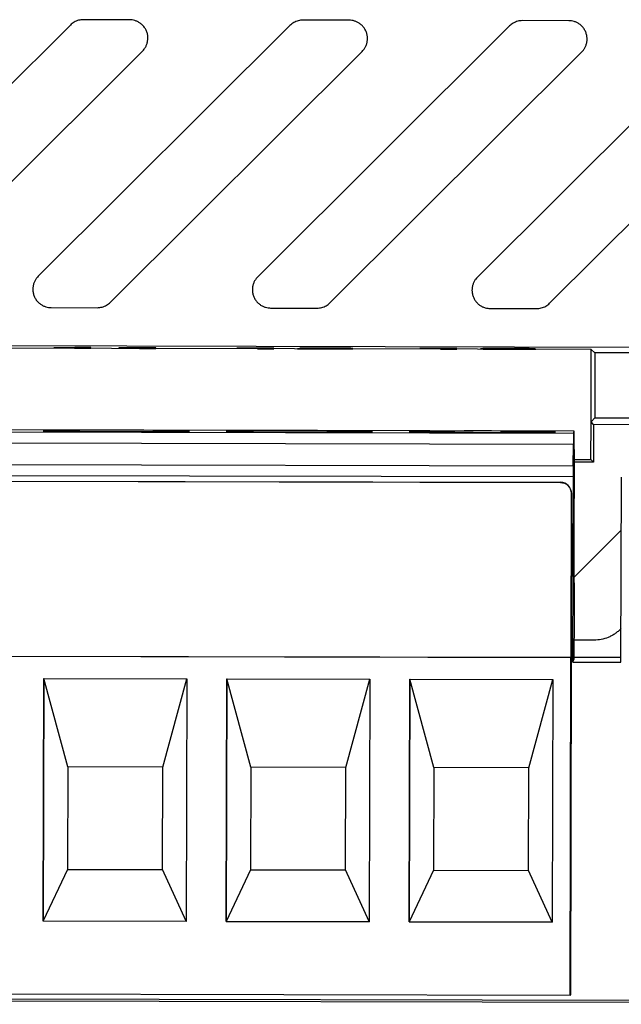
# Model space of a CAD drawing. Header units: millimetres. Extents: x 156812 to 157936, y 112087 to 113571.
# Tile 43 of 204: x 157449 to 157466, y 112508 to 112535. Entities that reach past the tile are written whole.
import ezdxf

# ---------------------------------------------------------------- set-up
doc = ezdxf.new("R2010")
doc.units = ezdxf.units.MM

msp = doc.modelspace()

# ---------------------------------------------------------------- linework, layer by layer
at = {"color": 7, "linetype": 'Continuous', "lineweight": 25}
for p, q in [((157450.558, 112535.134), (157443.679, 112528.285)), ((157456.557, 112535.122), (157449.679, 112528.272)), ((157452.178, 112535.277), (157450.911, 112535.28)), ((157462.557, 112535.109), (157455.679, 112528.259)), ((157458.178, 112535.265), (157456.911, 112535.267)), ((157468.557, 112535.096), (157461.679, 112528.247)), ((157464.178, 112535.252), (157462.911, 112535.255)), ((157445.651, 112527.574), (157452.529, 112534.423)), ((157451.651, 112527.561), (157458.529, 112534.41)), ((157457.651, 112527.548), (157464.529, 112534.398)), ((157463.651, 112527.535), (157470.529, 112534.385)), ((157450.031, 112527.418), (157451.297, 112527.415)), ((157456.03, 112527.405), (157457.297, 112527.403)), ((157462.03, 112527.392), (157463.297, 112527.39)), ((157470.293, 112526.323), (157400.699, 112526.47)), ((157451.681, 112526.299), (157446.681, 112526.31)), ((157450.107, 112526.321), (157450.107, 112526.317)), ((157450.67, 112526.319), (157450.671, 112526.306)), ((157450.671, 112526.306), (157451.115, 112526.305)), ((157451.115, 112526.323), (157450.758, 112526.324)), ((157451.115, 112526.305), (157451.115, 112526.323)), ((157456.681, 112526.289), (157451.681, 112526.299)), ((157451.885, 112526.317), (157451.885, 112526.313)), ((157452.448, 112526.315), (157452.449, 112526.302)), ((157452.449, 112526.302), (157452.893, 112526.301)), ((157452.893, 112526.319), (157452.536, 112526.32)), ((157452.893, 112526.301), (157452.893, 112526.319)), ((157455.107, 112526.31), (157455.107, 112526.307)), ((157455.67, 112526.308), (157455.671, 112526.295)), ((157455.671, 112526.295), (157456.115, 112526.294)), ((157456.115, 112526.313), (157455.758, 112526.313)), ((157456.115, 112526.294), (157456.115, 112526.313)), ((157461.681, 112526.278), (157456.681, 112526.289)), ((157456.767, 112526.293), (157458.279, 112526.29)), ((157456.826, 112526.306), (157457.271, 112526.304)), ((157458.279, 112526.293), (157457.42, 112526.295)), ((157458.279, 112526.29), (157458.279, 112526.293)), ((157460.107, 112526.299), (157460.107, 112526.296)), ((157460.67, 112526.298), (157460.671, 112526.285)), ((157460.671, 112526.285), (157461.115, 112526.284)), ((157461.115, 112526.302), (157460.758, 112526.303)), ((157461.115, 112526.284), (157461.115, 112526.302)), ((157464.789, 112526.271), (157461.681, 112526.278)), ((157462.212, 112526.287), (157461.767, 112526.288)), ((157461.826, 112526.296), (157462.271, 112526.294)), ((157462.431, 112526.292), (157462.389, 112526.289)), ((157464.784, 112524.298), (157464.789, 112526.271)), ((157464.891, 112526.181), (157464.789, 112526.271)), ((157464.891, 112526.181), (157464.89, 112524.41)), ((157491.905, 112526.124), (157464.891, 112526.181)), ((157464.782, 112523.271), (157464.784, 112524.298)), ((157464.784, 112524.298), (157464.89, 112524.41)), ((157464.852, 112524.221), (157464.784, 112524.298)), ((157464.89, 112524.41), (157491.088, 112524.355)), ((157399.303, 112524.131), (157464.303, 112523.992)), ((157464.322, 112524.042), (157399.323, 112524.182)), ((157464.303, 112523.992), (157464.322, 112524.042)), ((157464.852, 112524.221), (157464.849, 112523.194)), ((157490.909, 112524.166), (157464.852, 112524.221)), ((157399.302, 112523.829), (157464.301, 112523.689)), ((157464.3, 112523.089), (157464.301, 112523.689)), ((157464.323, 112523.546), (157464.317, 112520.846)), ((157464.3, 112523.089), (157399.3, 112523.229)), ((157464.322, 112523.272), (157464.782, 112523.271)), ((157464.849, 112523.194), (157464.322, 112523.195)), ((157464.849, 112523.194), (157464.782, 112523.271)), ((157464.3, 112522.792), (157399.301, 112522.931)), ((157399.65, 112522.779), (157463.949, 112522.641)), ((157399.651, 112522.784), (157463.951, 112522.646)), ((157463.951, 112522.646), (157463.949, 112522.641)), ((157464.291, 112517.737), (157464.301, 112522.795)), ((157464.301, 112522.795), (157464.3, 112522.792)), ((157465.603, 112517.737), (157465.614, 112522.789)), ((157464.25, 112522.345), (157464.221, 112508.646)), ((157464.237, 112517.861), (157464.248, 112522.34)), ((157464.248, 112522.34), (157464.25, 112522.345)), ((157464.318, 112520.047), (157465.611, 112521.335)), ((157464.317, 112520.846), (157464.319, 112518.961)), ((157464.319, 112518.961), (157464.316, 112517.803)), ((157465.605, 112518.655), (157465.576, 112518.625)), ((157464.868, 112518.334), (157464.317, 112518.335)), ((157464.236, 112517.858), (157399.336, 112517.997)), ((157399.338, 112518), (157464.237, 112517.861)), ((157464.216, 112508.633), (157464.236, 112517.858)), ((157464.236, 112517.858), (157464.237, 112517.861)), ((157464.316, 112517.866), (157465.604, 112517.866)), ((157464.291, 112517.737), (157464.316, 112517.803)), ((157464.291, 112517.737), (157465.603, 112517.737)), ((157449.818, 112510.664), (157449.832, 112517.289)), ((157449.833, 112517.289), (157449.819, 112510.665)), ((157449.832, 112517.289), (157453.738, 112517.28)), ((157450.485, 112514.875), (157449.833, 112517.289)), ((157453.085, 112514.869), (157453.738, 112517.279)), ((157453.738, 112517.28), (157453.724, 112510.655)), ((157454.818, 112510.653), (157454.832, 112517.278)), ((157454.833, 112517.278), (157454.819, 112510.655)), ((157454.832, 112517.278), (157458.738, 112517.269)), ((157455.485, 112514.864), (157454.833, 112517.278)), ((157458.085, 112514.859), (157458.738, 112517.269)), ((157458.738, 112517.269), (157458.724, 112510.645)), ((157459.818, 112510.642), (157459.832, 112517.267)), ((157459.833, 112517.267), (157459.818, 112510.644)), ((157459.832, 112517.267), (157463.738, 112517.259)), ((157460.485, 112514.853), (157459.833, 112517.267)), ((157463.084, 112514.848), (157463.738, 112517.258)), ((157463.738, 112517.259), (157463.724, 112510.634)), ((157450.485, 112514.875), (157450.479, 112512.075)), ((157453.085, 112514.869), (157450.485, 112514.875)), ((157453.079, 112512.069), (157453.085, 112514.869)), ((157455.485, 112514.864), (157455.479, 112512.064)), ((157458.085, 112514.859), (157455.485, 112514.864)), ((157458.079, 112512.059), (157458.085, 112514.859)), ((157460.485, 112514.853), (157460.479, 112512.054)), ((157463.084, 112514.848), (157460.485, 112514.853)), ((157463.079, 112512.048), (157463.084, 112514.848)), ((157450.479, 112512.075), (157449.819, 112510.665)), ((157450.479, 112512.075), (157453.079, 112512.069)), ((157453.724, 112510.658), (157453.079, 112512.069)), ((157455.479, 112512.064), (157454.819, 112510.655)), ((157455.479, 112512.064), (157458.079, 112512.059)), ((157458.724, 112510.648), (157458.079, 112512.059)), ((157460.479, 112512.054), (157459.818, 112510.644)), ((157460.479, 112512.054), (157463.079, 112512.048)), ((157463.724, 112510.637), (157463.079, 112512.048)), ((157449.819, 112510.665), (157449.818, 112510.664)), ((157453.724, 112510.655), (157449.818, 112510.664)), ((157449.819, 112510.665), (157453.724, 112510.657)), ((157454.819, 112510.655), (157454.818, 112510.653)), ((157458.724, 112510.645), (157454.818, 112510.653)), ((157454.819, 112510.655), (157458.724, 112510.646)), ((157459.818, 112510.644), (157459.818, 112510.642)), ((157459.818, 112510.644), (157463.724, 112510.636)), ((157463.724, 112510.634), (157459.818, 112510.642)), ((157464.216, 112508.633), (157399.317, 112508.772)), ((157491.058, 112508.389), (157407.673, 112508.566)), ((157491.002, 112508.438), (157407.726, 112508.617)), ((157464.221, 112508.646), (157464.216, 112508.633))]:
    msp.add_line(p, q, dxfattribs=at)
for centre, radius, start, end in [((157451.595, 112421.74), 102.33, 88.75701, 90.99678), ((157452.035, 112626.361), 102.33, 268.75701, 270.99678), ((157456.595, 112421.729), 102.33, 88.75701, 90.99678), ((157457.035, 112626.35), 102.33, 268.75701, 270.99678), ((157461.595, 112421.718), 102.33, 88.75701, 90.99678), ((157462.035, 112626.34), 102.33, 268.75701, 270.99678), ((157489.772, 112523.71), 25.471, 179.3659, 180.046), ((157424.262, 112523.757), 40.061, 359.6985, 0.408), ((157488.336, 112522.963), 24.037, 179.6985, 180.408), ((157463.95, 112522.346), 0.3, 359.8793, 89.8774)]:
    msp.add_arc(centre, radius, start, end, dxfattribs=at)
for points, knots in [([(157450.911, 112535.28), (157450.89, 112535.279), (157450.846, 112535.278), (157450.782, 112535.265), (157450.719, 112535.244), (157450.66, 112535.214), (157450.605, 112535.178), (157450.573, 112535.149), (157450.558, 112535.134)], [0, 0, 0, 0, 0.1642804, 0.3314094, 0.5, 0.6685906, 0.8357196, 1, 1, 1, 1]), ([(157452.529, 112534.423), (157452.545, 112534.44), (157452.578, 112534.475), (157452.618, 112534.539), (157452.651, 112534.612), (157452.672, 112534.695), (157452.679, 112534.785), (157452.669, 112534.878), (157452.642, 112534.969), (157452.597, 112535.053), (157452.539, 112535.126), (157452.471, 112535.185), (157452.397, 112535.229), (157452.322, 112535.258), (157452.249, 112535.274), (157452.201, 112535.276), (157452.178, 112535.277)], [0, 0, 0, 0, 0.058569, 0.122119, 0.19052, 0.263373, 0.339964, 0.419267, 0.5, 0.580733, 0.660036, 0.736627, 0.80948, 0.877881, 0.941431, 1, 1, 1, 1]), ([(157456.911, 112535.267), (157456.89, 112535.267), (157456.846, 112535.265), (157456.782, 112535.252), (157456.719, 112535.231), (157456.66, 112535.202), (157456.605, 112535.166), (157456.573, 112535.136), (157456.557, 112535.122)], [0, 0, 0, 0, 0.16428, 0.331409, 0.5, 0.668591, 0.83572, 1, 1, 1, 1]), ([(157458.529, 112534.41), (157458.545, 112534.427), (157458.578, 112534.463), (157458.618, 112534.526), (157458.651, 112534.599), (157458.672, 112534.683), (157458.679, 112534.772), (157458.669, 112534.865), (157458.642, 112534.956), (157458.597, 112535.04), (157458.539, 112535.113), (157458.471, 112535.172), (157458.397, 112535.216), (157458.322, 112535.245), (157458.249, 112535.262), (157458.201, 112535.264), (157458.178, 112535.265)], [0, 0, 0, 0, 0.058569, 0.122119, 0.19052, 0.263373, 0.339964, 0.419267, 0.5, 0.580733, 0.660036, 0.736627, 0.80948, 0.877881, 0.941431, 1, 1, 1, 1]), ([(157462.911, 112535.255), (157462.89, 112535.254), (157462.846, 112535.252), (157462.782, 112535.239), (157462.719, 112535.218), (157462.66, 112535.189), (157462.605, 112535.153), (157462.573, 112535.124), (157462.557, 112535.109)], [0, 0, 0, 0, 0.16428, 0.331409, 0.5, 0.668591, 0.83572, 1, 1, 1, 1]), ([(157464.529, 112534.398), (157464.545, 112534.415), (157464.578, 112534.45), (157464.618, 112534.513), (157464.651, 112534.587), (157464.672, 112534.67), (157464.679, 112534.76), (157464.669, 112534.853), (157464.642, 112534.943), (157464.597, 112535.027), (157464.539, 112535.1), (157464.471, 112535.159), (157464.397, 112535.203), (157464.322, 112535.232), (157464.249, 112535.249), (157464.201, 112535.251), (157464.178, 112535.252)], [0, 0, 0, 0, 0.058569, 0.122119, 0.19052, 0.263373, 0.339964, 0.419267, 0.5, 0.580733, 0.660036, 0.736627, 0.80948, 0.877881, 0.941431, 1, 1, 1, 1]), ([(157449.679, 112528.272), (157449.663, 112528.255), (157449.631, 112528.22), (157449.59, 112528.157), (157449.557, 112528.083), (157449.536, 112528), (157449.529, 112527.91), (157449.539, 112527.817), (157449.567, 112527.726), (157449.611, 112527.642), (157449.669, 112527.569), (157449.737, 112527.51), (157449.811, 112527.467), (157449.886, 112527.438), (157449.96, 112527.421), (157450.008, 112527.419), (157450.031, 112527.418)], [0, 0, 0, 0, 0.058569, 0.122119, 0.19052, 0.263373, 0.339964, 0.419267, 0.5, 0.580733, 0.660036, 0.736627, 0.80948, 0.877881, 0.941431, 1, 1, 1, 1]), ([(157455.679, 112528.259), (157455.663, 112528.242), (157455.631, 112528.207), (157455.59, 112528.144), (157455.557, 112528.07), (157455.536, 112527.987), (157455.529, 112527.897), (157455.539, 112527.805), (157455.566, 112527.714), (157455.611, 112527.63), (157455.669, 112527.557), (157455.737, 112527.498), (157455.811, 112527.454), (157455.886, 112527.425), (157455.96, 112527.408), (157456.008, 112527.406), (157456.03, 112527.405)], [0, 0, 0, 0, 0.058569, 0.122119, 0.19052, 0.263373, 0.339964, 0.419267, 0.5, 0.580733, 0.660036, 0.736627, 0.80948, 0.877881, 0.941431, 1, 1, 1, 1]), ([(157461.679, 112528.247), (157461.663, 112528.23), (157461.631, 112528.195), (157461.59, 112528.131), (157461.557, 112528.058), (157461.536, 112527.975), (157461.529, 112527.885), (157461.539, 112527.792), (157461.566, 112527.701), (157461.611, 112527.617), (157461.669, 112527.544), (157461.737, 112527.485), (157461.811, 112527.441), (157461.886, 112527.412), (157461.96, 112527.395), (157462.008, 112527.393), (157462.03, 112527.392)], [0, 0, 0, 0, 0.058569, 0.122119, 0.19052, 0.263373, 0.339964, 0.419267, 0.5, 0.580733, 0.660036, 0.736627, 0.80948, 0.877881, 0.941431, 1, 1, 1, 1]), ([(157451.297, 112527.415), (157451.318, 112527.416), (157451.362, 112527.418), (157451.426, 112527.431), (157451.489, 112527.451), (157451.548, 112527.481), (157451.603, 112527.517), (157451.635, 112527.546), (157451.651, 112527.561)], [0, 0, 0, 0, 0.16428, 0.331409, 0.5, 0.668591, 0.83572, 1, 1, 1, 1]), ([(157457.297, 112527.403), (157457.318, 112527.403), (157457.362, 112527.405), (157457.426, 112527.418), (157457.489, 112527.439), (157457.548, 112527.468), (157457.603, 112527.504), (157457.635, 112527.534), (157457.651, 112527.548)], [0, 0, 0, 0, 0.16428, 0.331409, 0.5, 0.668591, 0.83572, 1, 1, 1, 1]), ([(157463.297, 112527.39), (157463.318, 112527.391), (157463.362, 112527.392), (157463.426, 112527.405), (157463.489, 112527.426), (157463.548, 112527.455), (157463.603, 112527.491), (157463.635, 112527.521), (157463.651, 112527.535)], [0, 0, 0, 0, 0.16428, 0.331409, 0.5, 0.668591, 0.83572, 1, 1, 1, 1]), ([(157450.758, 112526.324), (157450.731, 112526.323), (157450.697, 112526.323), (157450.608, 112526.322), (157450.553, 112526.322), (157450.437, 112526.321), (157450.376, 112526.321), (157450.279, 112526.321), (157450.246, 112526.321), (157450.178, 112526.321), (157450.143, 112526.321), (157450.107, 112526.321)], [0, 0, 0, 0, 0.25, 0.25, 0.5, 0.5, 0.75, 0.75, 0.875, 0.875, 1, 1, 1, 1]), ([(157450.107, 112526.317), (157450.213, 112526.317), (157450.316, 112526.317), (157450.506, 112526.318), (157450.591, 112526.318), (157450.67, 112526.319)], [0, 0, 0, 0, 0.5, 0.5, 1, 1, 1, 1]), ([(157452.536, 112526.32), (157452.509, 112526.32), (157452.475, 112526.319), (157452.386, 112526.318), (157452.331, 112526.318), (157452.215, 112526.318), (157452.154, 112526.317), (157452.057, 112526.317), (157452.024, 112526.317), (157451.956, 112526.317), (157451.921, 112526.317), (157451.885, 112526.317)], [0, 0, 0, 0, 0.25, 0.25, 0.5, 0.5, 0.75, 0.75, 0.875, 0.875, 1, 1, 1, 1]), ([(157451.885, 112526.313), (157451.991, 112526.314), (157452.094, 112526.314), (157452.284, 112526.314), (157452.369, 112526.315), (157452.448, 112526.315)], [0, 0, 0, 0, 0.5, 0.5, 1, 1, 1, 1]), ([(157455.758, 112526.313), (157455.731, 112526.313), (157455.697, 112526.312), (157455.608, 112526.312), (157455.553, 112526.311), (157455.437, 112526.311), (157455.376, 112526.311), (157455.279, 112526.31), (157455.246, 112526.31), (157455.178, 112526.31), (157455.143, 112526.31), (157455.107, 112526.31)], [0, 0, 0, 0, 0.25, 0.25, 0.5, 0.5, 0.75, 0.75, 0.875, 0.875, 1, 1, 1, 1]), ([(157455.107, 112526.307), (157455.213, 112526.307), (157455.316, 112526.307), (157455.506, 112526.307), (157455.591, 112526.308), (157455.67, 112526.308)], [0, 0, 0, 0, 0.5, 0.5, 1, 1, 1, 1]), ([(157457.392, 112526.299), (157457.249, 112526.299), (157457.105, 112526.298), (157456.926, 112526.296), (157456.877, 112526.296), (157456.821, 112526.295), (157456.805, 112526.295), (157456.781, 112526.294), (157456.774, 112526.293), (157456.767, 112526.293)], [0, 0, 0, 0, 0.5, 0.5, 0.75, 0.75, 0.875, 0.875, 1, 1, 1, 1]), ([(157457.569, 112526.31), (157457.473, 112526.31), (157457.379, 112526.31), (157457.199, 112526.31), (157457.113, 112526.31), (157456.972, 112526.309), (157456.921, 112526.308), (157456.854, 112526.307), (157456.837, 112526.306), (157456.826, 112526.306)], [0, 0, 0, 0, 0.25, 0.25, 0.5, 0.5, 0.75, 0.75, 1, 1, 1, 1]), ([(157457.271, 112526.304), (157457.273, 112526.305), (157457.278, 112526.305), (157457.298, 112526.306), (157457.312, 112526.306), (157457.361, 112526.306), (157457.395, 112526.307), (157457.472, 112526.307), (157457.516, 112526.307), (157457.559, 112526.307)], [0, 0, 0, 0, 0.25, 0.25, 0.5, 0.5, 0.75, 0.75, 1, 1, 1, 1]), ([(157457.746, 112526.302), (157457.696, 112526.301), (157457.636, 112526.301), (157457.516, 112526.3), (157457.454, 112526.3), (157457.392, 112526.299)], [0, 0, 0, 0, 0.5, 0.5, 1, 1, 1, 1]), ([(157457.42, 112526.295), (157457.44, 112526.295), (157457.461, 112526.296), (157457.509, 112526.296), (157457.535, 112526.296), (157457.617, 112526.297), (157457.673, 112526.297), (157457.843, 112526.298), (157457.959, 112526.298), (157458.054, 112526.299)], [0, 0, 0, 0, 0.125, 0.125, 0.25, 0.25, 0.5, 0.5, 1, 1, 1, 1]), ([(157457.559, 112526.307), (157457.598, 112526.306), (157457.636, 112526.306), (157457.709, 112526.306), (157457.742, 112526.306), (157457.792, 112526.305), (157457.809, 112526.305), (157457.83, 112526.304), (157457.832, 112526.304), (157457.834, 112526.304)], [0, 0, 0, 0, 0.25, 0.25, 0.5, 0.5, 0.75, 0.75, 1, 1, 1, 1]), ([(157458.278, 112526.303), (157458.276, 112526.304), (157458.262, 112526.305), (157458.188, 112526.306), (157458.133, 112526.307), (157457.998, 112526.308), (157457.917, 112526.308), (157457.79, 112526.309), (157457.746, 112526.309), (157457.658, 112526.309), (157457.613, 112526.309), (157457.569, 112526.31)], [0, 0, 0, 0, 0.25, 0.25, 0.5, 0.5, 0.75, 0.75, 0.875, 0.875, 1, 1, 1, 1]), ([(157457.834, 112526.304), (157457.831, 112526.303), (157457.825, 112526.303), (157457.794, 112526.302), (157457.77, 112526.302), (157457.746, 112526.302)], [0, 0, 0, 0, 0.5, 0.5, 1, 1, 1, 1]), ([(157458.054, 112526.299), (157458.118, 112526.3), (157458.177, 112526.3), (157458.238, 112526.301), (157458.253, 112526.302), (157458.273, 112526.302), (157458.277, 112526.303), (157458.278, 112526.303)], [0, 0, 0, 0, 0.5, 0.5, 0.75, 0.75, 1, 1, 1, 1]), ([(157460.758, 112526.303), (157460.731, 112526.302), (157460.697, 112526.302), (157460.608, 112526.301), (157460.553, 112526.301), (157460.437, 112526.3), (157460.376, 112526.3), (157460.279, 112526.3), (157460.246, 112526.3), (157460.178, 112526.3), (157460.143, 112526.3), (157460.107, 112526.299)], [0, 0, 0, 0, 0.25, 0.25, 0.5, 0.5, 0.75, 0.75, 0.875, 0.875, 1, 1, 1, 1]), ([(157460.107, 112526.296), (157460.213, 112526.296), (157460.316, 112526.296), (157460.506, 112526.297), (157460.591, 112526.297), (157460.67, 112526.298)], [0, 0, 0, 0, 0.5, 0.5, 1, 1, 1, 1]), ([(157461.767, 112526.288), (157461.779, 112526.287), (157461.799, 112526.286), (157461.878, 112526.285), (157461.933, 112526.284), (157462.07, 112526.283), (157462.15, 112526.282), (157462.327, 112526.281), (157462.421, 112526.281), (157462.515, 112526.281)], [0, 0, 0, 0, 0.25, 0.25, 0.5, 0.5, 0.75, 0.75, 1, 1, 1, 1]), ([(157462.52, 112526.299), (157462.478, 112526.299), (157462.435, 112526.299), (157462.351, 112526.299), (157462.31, 112526.299), (157462.189, 112526.299), (157462.112, 112526.299), (157461.982, 112526.298), (157461.934, 112526.298), (157461.865, 112526.297), (157461.844, 112526.296), (157461.826, 112526.296)], [0, 0, 0, 0, 0.125, 0.125, 0.25, 0.25, 0.5, 0.5, 0.75, 0.75, 1, 1, 1, 1]), ([(157462.524, 112526.284), (157462.503, 112526.284), (157462.481, 112526.284), (157462.439, 112526.284), (157462.418, 112526.284), (157462.36, 112526.284), (157462.326, 112526.285), (157462.272, 112526.285), (157462.253, 112526.286), (157462.225, 112526.286), (157462.218, 112526.287), (157462.212, 112526.287)], [0, 0, 0, 0, 0.125, 0.125, 0.25, 0.25, 0.5, 0.5, 0.75, 0.75, 1, 1, 1, 1]), ([(157462.271, 112526.294), (157462.275, 112526.294), (157462.281, 112526.295), (157462.302, 112526.295), (157462.317, 112526.295), (157462.361, 112526.296), (157462.388, 112526.296), (157462.436, 112526.296), (157462.453, 112526.296), (157462.488, 112526.296), (157462.506, 112526.296), (157462.524, 112526.296)], [0, 0, 0, 0, 0.25, 0.25, 0.5, 0.5, 0.75, 0.75, 0.875, 0.875, 1, 1, 1, 1]), ([(157462.745, 112526.294), (157462.743, 112526.293), (157462.74, 112526.293), (157462.711, 112526.292), (157462.688, 112526.292), (157462.628, 112526.292), (157462.591, 112526.292), (157462.513, 112526.292), (157462.472, 112526.292), (157462.431, 112526.292)], [0, 0, 0, 0, 0.25, 0.25, 0.5, 0.5, 0.75, 0.75, 1, 1, 1, 1]), ([(157462.515, 112526.281), (157462.613, 112526.28), (157462.71, 112526.28), (157462.895, 112526.28), (157462.977, 112526.281), (157463.121, 112526.281), (157463.181, 112526.282), (157463.26, 112526.283), (157463.276, 112526.284), (157463.278, 112526.285)], [0, 0, 0, 0, 0.25, 0.25, 0.5, 0.5, 0.75, 0.75, 1, 1, 1, 1]), ([(157463.031, 112526.296), (157462.997, 112526.297), (157462.963, 112526.297), (157462.884, 112526.298), (157462.842, 112526.298), (157462.755, 112526.298), (157462.708, 112526.298), (157462.615, 112526.299), (157462.568, 112526.299), (157462.52, 112526.299)], [0, 0, 0, 0, 0.25, 0.25, 0.5, 0.5, 0.75, 0.75, 1, 1, 1, 1]), ([(157462.524, 112526.296), (157462.555, 112526.296), (157462.586, 112526.296), (157462.643, 112526.296), (157462.669, 112526.295), (157462.709, 112526.295), (157462.724, 112526.295), (157462.741, 112526.294), (157462.744, 112526.294), (157462.745, 112526.294)], [0, 0, 0, 0, 0.25, 0.25, 0.5, 0.5, 0.75, 0.75, 1, 1, 1, 1]), ([(157462.834, 112526.286), (157462.833, 112526.286), (157462.829, 112526.285), (157462.805, 112526.285), (157462.785, 112526.284), (157462.73, 112526.284), (157462.695, 112526.284), (157462.615, 112526.284), (157462.57, 112526.284), (157462.524, 112526.284)], [0, 0, 0, 0, 0.25, 0.25, 0.5, 0.5, 0.75, 0.75, 1, 1, 1, 1]), ([(157462.566, 112526.289), (157462.606, 112526.289), (157462.647, 112526.289), (157462.717, 112526.288), (157462.747, 112526.288), (157462.794, 112526.288), (157462.811, 112526.287), (157462.83, 112526.287), (157462.832, 112526.286), (157462.834, 112526.286)], [0, 0, 0, 0, 0.25, 0.25, 0.5, 0.5, 0.75, 0.75, 1, 1, 1, 1]), ([(157462.857, 112526.29), (157462.947, 112526.29), (157463.033, 112526.29), (157463.125, 112526.291), (157463.149, 112526.291), (157463.182, 112526.292), (157463.187, 112526.293), (157463.189, 112526.293)], [0, 0, 0, 0, 0.5, 0.5, 0.75, 0.75, 1, 1, 1, 1]), ([(157463.278, 112526.285), (157463.277, 112526.285), (157463.27, 112526.286), (157463.234, 112526.287), (157463.205, 112526.287), (157463.129, 112526.288), (157463.083, 112526.289), (157462.977, 112526.289), (157462.918, 112526.29), (157462.857, 112526.29)], [0, 0, 0, 0, 0.25, 0.25, 0.5, 0.5, 0.75, 0.75, 1, 1, 1, 1]), ([(157463.189, 112526.293), (157463.188, 112526.294), (157463.176, 112526.294), (157463.12, 112526.295), (157463.078, 112526.296), (157463.031, 112526.296)], [0, 0, 0, 0, 0.5, 0.5, 1, 1, 1, 1]), ([(157463.949, 112522.641), (157464.02, 112522.641), (157464.103, 112522.611), (157464.22, 112522.494), (157464.249, 112522.411), (157464.248, 112522.34)], [0, 0, 0, 0, 0.5, 0.5, 1, 1, 1, 1]), ([(157465.576, 112518.625), (157465.552, 112518.603), (157465.504, 112518.558), (157465.425, 112518.5), (157465.34, 112518.449), (157465.222, 112518.394), (157465.064, 112518.344), (157464.934, 112518.337), (157464.868, 112518.334)], [0, 0, 0, 0, 0.125875, 0.250457, 0.374968, 0.500633, 0.750136, 1, 1, 1, 1])]:
    msp.add_open_spline(points, degree=3, knots=knots, dxfattribs=at)
msp.add_open_spline([(157462.389, 112526.289), (157462.447, 112526.289), (157462.506, 112526.289), (157462.566, 112526.289)], degree=3, dxfattribs=at)

doc.saveas('drawing.dxf')
